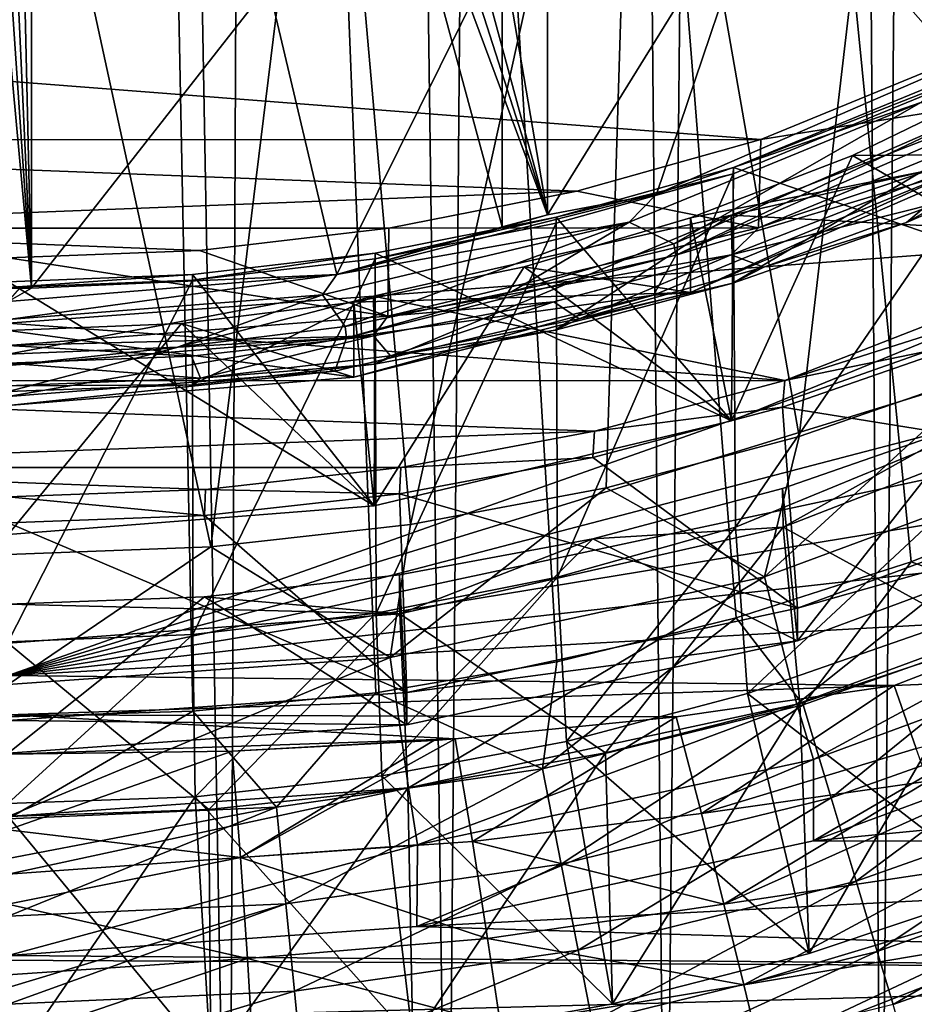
# Model space of a CAD drawing. Header units: metres. Extents: x -104 to 104, y -111 to 38.
# Tile 19 of 256: x 0.05 to 3.88, y -107.48 to -103.26. Entities that reach past the tile are written whole.
import ezdxf

# ---------------------------------------------------------------- set-up
doc = ezdxf.new("R2010")
doc.units = ezdxf.units.M
doc.layers.add('solid_509367_AD153', color=7, linetype='CONTINUOUS')

msp = doc.modelspace()

# ---------------------------------------------------------------- linework, layer by layer
at = {"layer": 'solid_509367_AD153'}
for points in [[(4.234637, -55.815094, 19), (3.349372, -56.611416, 19), (3.73858, -109.009399, 19)], [(4.234637, -55.815094, 19), (3.73858, -109.009399, 19), (4.639951, -108.737564, 19)], [(3.349372, -56.611416, 19), (2.318917, -57.206348, 19), (2.815699, -109.223366, 19)], [(3.349372, -56.611416, 19), (2.815699, -109.223366, 19), (3.73858, -109.009399, 19)], [(2.318917, -57.206348, 19), (1.188258, -57.574638, 19), (1.882531, -109.377159, 19)], [(2.318917, -57.206348, 19), (1.882531, -109.377159, 19), (2.815699, -109.223366, 19)], [(1.188258, -57.574638, 19), (0, -57.700001, 19), (0.94625, -109.468857, 19)], [(1.188258, -57.574638, 19), (0.94625, -109.468857, 19), (1.882531, -109.377159, 19)], [(0, -57.700001, 19), (0.000022, -109.499359, 19), (0.94625, -109.468857, 19)], [(0.791981, -106.223404, 16.079262), (0, -106.24762, 16.1), (0, -66.735802, 16.1)], [(1.574803, -106.144844, 16.058762), (0.791981, -106.223404, 16.079262), (0, -66.735802, 16.1)], [(2.349538, -106.011681, 16.038475), (1.574803, -106.144844, 16.058762), (0, -66.735802, 16.1)], [(3.116923, -105.823723, 16.018381), (2.349538, -106.011681, 16.038475), (0, -66.735802, 16.1)], [(3.867101, -105.583389, 15.998736), (3.116923, -105.823723, 16.018381), (0, -66.735802, 16.1)], [(4.599751, -105.290176, 15.979551), (3.867101, -105.583389, 15.998736), (0, -66.735802, 16.1)], [(5.311065, -104.946243, 15.960925), (4.599751, -105.290176, 15.979551), (0, -66.735802, 16.1)], [(5.993987, -104.554443, 15.943042), (5.311065, -104.946243, 15.960925), (0, -66.735802, 16.1)], [(6.650473, -104.113983, 15.925851), (5.993987, -104.554443, 15.943042), (0, -66.735802, 16.1)], [(7.272225, -103.630539, 15.90957), (6.650473, -104.113983, 15.925851), (0, -66.735802, 16.1)], [(7.859902, -103.103027, 15.894181), (7.272225, -103.630539, 15.90957), (0, -66.735802, 16.1)], [(2.691487, -101.059685, 1.006938), (3.923304, -100.457138, 0.922256), (3.387078, -105.047249, 1.567353)], [(3.923304, -100.457138, 0.922256), (4.201691, -104.764618, 1.527632), (3.387078, -105.047249, 1.567353)], [(1.73989, -100.769058, -3.073218), (2.309344, -102.873604, -2.777442), (2.309344, -104.098328, -11.491801)], [(1.73989, -100.769058, -3.073218), (2.309344, -104.098328, -11.491801), (1.73989, -101.993782, -11.787577)], [(0.1, -101.008926, -3.039506), (0.1, -103.187714, -2.733297), (0.1, -104.412437, -11.447657)], [(0.1, -101.008926, -3.039506), (0.1, -104.412437, -11.447657), (0.1, -102.23365, -11.753865)], [(1.370504, -101.428932, 1.058833), (2.691487, -101.059685, 1.006938), (1.722559, -105.423813, 1.620276)], [(2.691487, -101.059685, 1.006938), (2.560854, -105.266922, 1.598227), (1.722559, -105.423813, 1.620276)], [(2.691487, -101.059685, 1.006938), (3.387078, -105.047249, 1.567353), (2.560854, -105.266922, 1.598227)], [(0.006009, -101.553757, 1.076376), (1.370504, -101.428932, 1.058833), (0.868941, -105.519135, 1.633673)], [(1.370504, -101.428932, 1.058833), (1.722559, -105.423813, 1.620276), (0.868941, -105.519135, 1.633673)], [(3.088004, -101.440804, -11.865292), (4.188105, -103.32769, -11.600107), (4.188105, -102.102974, -2.885748)], [(3.088004, -101.440804, -11.865292), (4.36131, -103.228668, -11.614024), (4.188105, -103.32769, -11.600107)], [(0.006009, -101.553757, 1.076376), (0.868941, -105.519135, 1.633673), (0, -105.552895, 1.638417)], [(1.643501, -102.020164, -11.783869), (2.309344, -104.098328, -11.491801), (1.546705, -102.045036, -11.780373)], [(1.643501, -102.020164, -11.783869), (1.73989, -101.993782, -11.787577), (2.309344, -104.098328, -11.491801)], [(1.546705, -102.045036, -11.780373), (2.309344, -104.098328, -11.491801), (2.116159, -104.14959, -11.484597)], [(1.546705, -102.045036, -11.780373), (2.116159, -104.14959, -11.484597), (2.116159, -102.924866, -2.770238)], [(3.27194, -102.543793, -2.823795), (4.188105, -102.102974, -2.885748), (4.06935, -103.448212, -11.9871)], [(-0.1, -102.23365, -11.753865), (0.1, -104.412437, -11.447657), (-0.1, -104.412437, -11.447657)], [(-0.1, -102.23365, -11.753865), (-0.050002, -102.23423, -11.753783), (0.1, -104.412437, -11.447657)], [(-0.050002, -102.23423, -11.753783), (0, -102.234428, -11.753756), (0.1, -104.412437, -11.447657)], [(0, -102.234428, -11.753756), (0.050002, -102.23423, -11.753783), (0.1, -104.412437, -11.447657)], [(0.050002, -102.23423, -11.753783), (0.1, -102.23365, -11.753865), (0.1, -104.412437, -11.447657)], [(2.309344, -104.098328, -11.491801), (3.27194, -102.543793, -2.823795), (2.776181, -104.009933, -11.908155)], [(2.309344, -104.098328, -11.491801), (2.309344, -102.873604, -2.777442), (3.27194, -102.543793, -2.823795)], [(3.27194, -102.543793, -2.823795), (4.06935, -103.448212, -11.9871), (2.776181, -104.009933, -11.908155)], [(8.459494, -103.08284, 3.547704), (0.000028, -102.856911, 3.292254), (0, -106.071106, 3.743982)], [(1.115998, -103.115852, -2.743397), (2.116159, -102.924866, -2.770238), (1.407284, -104.35321, -11.859911)], [(2.116159, -102.924866, -2.770238), (2.116159, -104.14959, -11.484597), (1.407284, -104.35321, -11.859911)], [(7.901304, -103.642365, 3.61158), (8.459494, -103.08284, 3.547704), (0, -106.071106, 3.743982)], [(0.1, -104.412437, -11.447657), (1.115998, -103.115852, -2.743397), (1.407284, -104.35321, -11.859911)], [(0.1, -104.412437, -11.447657), (0.1, -103.187714, -2.733297), (1.115998, -103.115852, -2.743397)], [(4.732626, -103.154572, 2.614131), (-4.722789, -103.159538, 2.614829), (3.222838, -103.775635, 2.701416)], [(3.222838, -103.775635, 2.701416), (-4.722789, -103.159538, 2.614829), (-3.215413, -103.77803, 2.701753)], [(4.732626, -103.154572, 2.614131), (3.222838, -103.775635, 2.701416), (4.72109, -103.536064, -0.058788)], [(3.105163, -103.922279, -0.711389), (4.562208, -103.324669, -0.795378), (3.114546, -105.436226, -11.505738)], [(3.106768, -103.895714, -0.715123), (4.562208, -103.324669, -0.795378), (3.105163, -103.922279, -0.711389)], [(4.562429, -103.29686, -0.799285), (4.562208, -103.324669, -0.795378), (3.106768, -103.895714, -0.715123)], [(4.562429, -103.29686, -0.799285), (3.106768, -103.895714, -0.715123), (4.551255, -104.384552, -8.497829)], [(4.562208, -103.324669, -0.795378), (4.573861, -104.835861, -11.590113), (3.114546, -105.436226, -11.505738)], [(3.096566, -104.100166, 1.43425), (4.89323, -104.19635, 1.447767), (6.346133, -103.36351, 1.330719)], [(4.557425, -103.53215, 1.354421), (3.096566, -104.100166, 1.43425), (6.346133, -103.36351, 1.330719)], [(2.776181, -104.009933, -11.908155), (4.06935, -103.448212, -11.9871), (3.908213, -103.617226, -12.106158)], [(3.1037, -104.390244, -0.64562), (3.096566, -104.100166, 1.43425), (4.557425, -103.53215, 1.354421)], [(3.1037, -104.390244, -0.64562), (4.557425, -103.53215, 1.354421), (3.847483, -104.131508, -0.681983)], [(4.72109, -103.536064, -0.058788), (3.213303, -104.154488, 0.028126), (4.55629, -103.700058, -0.03574)], [(3.222838, -103.775635, 2.701416), (3.213303, -104.154488, 0.028126), (4.72109, -103.536064, -0.058788)], [(4.283526, -103.840126, -11.93202), (4.283526, -103.520027, -9.654404), (3.615259, -103.843544, -9.608936)], [(4.551255, -104.384552, -8.497829), (3.615259, -103.843544, -9.608936), (4.283526, -103.520027, -9.654404)], [(3.847483, -104.131508, -0.681983), (4.557425, -103.53215, 1.354421), (4.567114, -103.819801, -0.725791)], [(2.660197, -104.129143, -12.034213), (3.908213, -103.617226, -12.106158), (2.850169, -104.221947, -12.080324)], [(2.776181, -104.009933, -11.908155), (3.908213, -103.617226, -12.106158), (2.660197, -104.129143, -12.034213)], [(3.908213, -103.617226, -12.106158), (4.175283, -103.644485, -12.161482), (2.850169, -104.221947, -12.080324)], [(7.303715, -104.163223, 3.66898), (7.901304, -103.642365, 3.61158), (0, -106.071106, 3.743982)], [(2.850169, -104.221947, -12.080324), (4.175283, -103.644485, -12.161482), (2.859429, -104.271164, -12.073408)], [(4.175283, -103.644485, -12.161482), (4.189638, -103.693092, -12.15465), (2.859429, -104.271164, -12.073408)], [(4.05932, -103.910904, -12.064884), (2.859429, -104.271164, -12.073408), (4.189638, -103.693092, -12.15465)], [(4.55629, -103.700058, -0.03574), (3.096318, -104.269173, 0.044243), (4.009028, -104.040298, -0.694802)], [(3.213303, -104.154488, 0.028126), (3.096318, -104.269173, 0.044243), (4.55629, -103.700058, -0.03574)], [(3.222838, -103.775635, 2.701416), (-3.215413, -103.77803, 2.701753), (2.435069, -103.996262, 2.732423)], [(2.435069, -103.996262, 2.732423), (-3.215413, -103.77803, 2.701753), (-1.626988, -104.155846, 2.75485)], [(3.222838, -103.775635, 2.701416), (2.435069, -103.996262, 2.732423), (3.213303, -104.154488, 0.028126)], [(4.009028, -104.040298, -0.694802), (3.847483, -104.131508, -0.681983), (4.567114, -103.819801, -0.725791)], [(4.283526, -103.840126, -11.93202), (3.615259, -103.843544, -9.608936), (2.922295, -104.111313, -9.571304)], [(2.922295, -104.431404, -11.848922), (4.283526, -103.840126, -11.93202), (2.922295, -104.111313, -9.571304)], [(4.05932, -103.910904, -12.064884), (4.283526, -103.840126, -11.93202), (2.922295, -104.431404, -11.848922)], [(3.097895, -104.980698, -8.414047), (2.922295, -104.111313, -9.571304), (3.615259, -103.843544, -9.608936)], [(4.551255, -104.384552, -8.497829), (3.097895, -104.980698, -8.414047), (3.615259, -103.843544, -9.608936)], [(3.106768, -103.895714, -0.715123), (3.105163, -103.922279, -0.711389), (2.347283, -104.108429, -0.685227)], [(3.106768, -103.895714, -0.715123), (2.347283, -104.108429, -0.685227), (3.097895, -104.980698, -8.414047)], [(2.763051, -104.442612, -11.990157), (2.859429, -104.271164, -12.073408), (4.05932, -103.910904, -12.064884)], [(2.763051, -104.442612, -11.990157), (4.05932, -103.910904, -12.064884), (2.922295, -104.431404, -11.848922)], [(3.106768, -103.895714, -0.715123), (3.097895, -104.980698, -8.414047), (4.551255, -104.384552, -8.497829)], [(2.346431, -104.134132, -0.681615), (3.105163, -103.922279, -0.711389), (2.35315, -105.649483, -11.475767)], [(2.347283, -104.108429, -0.685227), (3.105163, -103.922279, -0.711389), (2.346431, -104.134132, -0.681615)], [(3.105163, -103.922279, -0.711389), (3.114546, -105.436226, -11.505738), (2.35315, -105.649483, -11.475767)], [(2.435069, -103.996262, 2.732423), (-1.626988, -104.155846, 2.75485), (1.63049, -104.155289, 2.754772)], [(2.435069, -103.996262, 2.732423), (1.63049, -104.155289, 2.754772), (3.213303, -104.154488, 0.028126)], [(1.407284, -104.35321, -11.859911), (2.776181, -104.009933, -11.908155), (2.660197, -104.129143, -12.034213)], [(2.309344, -104.098328, -11.491801), (2.776181, -104.009933, -11.908155), (1.407284, -104.35321, -11.859911)], [(3.096318, -104.269173, 0.044243), (3.236475, -104.322548, -0.655135), (4.009028, -104.040298, -0.694802)], [(4.009028, -104.040298, -0.694802), (3.236475, -104.322548, -0.655135), (3.847483, -104.131508, -0.681983)], [(1.346678, -104.441422, -11.990325), (2.660197, -104.129143, -12.034213), (1.44414, -104.575722, -12.030605)], [(1.407284, -104.35321, -11.859911), (2.660197, -104.129143, -12.034213), (1.346678, -104.441422, -11.990325)], [(2.212903, -104.124519, -11.488121), (2.309344, -104.098328, -11.491801), (1.407284, -104.35321, -11.859911)], [(2.116159, -104.14959, -11.484597), (2.212903, -104.124519, -11.488121), (1.407284, -104.35321, -11.859911)], [(2.660197, -104.129143, -12.034213), (2.155444, -104.427437, -12.051445), (1.44414, -104.575722, -12.030605)], [(3.096566, -104.100166, 1.43425), (1.565182, -104.446449, 1.482916), (4.89323, -104.19635, 1.447767)], [(1.568518, -104.738205, -0.596717), (1.565182, -104.446449, 1.482916), (3.096566, -104.100166, 1.43425)], [(1.568518, -104.738205, -0.596717), (3.096566, -104.100166, 1.43425), (2.343189, -104.592522, -0.617192)], [(2.347283, -104.108429, -0.685227), (1.571818, -104.286781, -0.660161), (1.571661, -104.261726, -0.663683)], [(2.347283, -104.108429, -0.685227), (1.571661, -104.261726, -0.663683), (3.097895, -104.980698, -8.414047)], [(2.347283, -104.108429, -0.685227), (2.346431, -104.134132, -0.681615), (1.571818, -104.286781, -0.660161)], [(2.116159, -104.14959, -11.484597), (2.309344, -104.098328, -11.491801), (2.212903, -104.124519, -11.488121)], [(2.660197, -104.129143, -12.034213), (2.850169, -104.221947, -12.080324), (2.155444, -104.427437, -12.051445)], [(2.922295, -104.431404, -11.848922), (2.922295, -104.111313, -9.571304), (2.209369, -104.321487, -9.541765)], [(3.097895, -104.980698, -8.414047), (2.209369, -104.321487, -9.541765), (2.922295, -104.111313, -9.571304)], [(2.343189, -104.592522, -0.617192), (3.096566, -104.100166, 1.43425), (3.1037, -104.390244, -0.64562)], [(1.63049, -104.155289, 2.754772), (-1.626988, -104.155846, 2.75485), (0.819468, -104.250618, 2.76817)], [(0.819468, -104.250618, 2.76817), (-1.626988, -104.155846, 2.75485), (0, -104.282669, 2.772675)], [(6.664829, -104.646217, 3.719965), (7.303715, -104.163223, 3.66898), (0, -106.071106, 3.743982)], [(1.63049, -104.155289, 2.754772), (0.819468, -104.250618, 2.76817), (1.626557, -104.531685, 0.081138)], [(1.571818, -104.286781, -0.660161), (2.346431, -104.134132, -0.681615), (1.575576, -105.803162, -11.454168)], [(2.346431, -104.134132, -0.681615), (2.35315, -105.649483, -11.475767), (1.575576, -105.803162, -11.454168)], [(3.213303, -104.154488, 0.028126), (1.626557, -104.531685, 0.081138), (3.096318, -104.269173, 0.044243)], [(1.63049, -104.155289, 2.754772), (1.626557, -104.531685, 0.081138), (3.213303, -104.154488, 0.028126)], [(3.236475, -104.322548, -0.655135), (3.1037, -104.390244, -0.64562), (3.847483, -104.131508, -0.681983)], [(1.565182, -104.446449, 1.482916), (3.326243, -104.807243, 1.533623), (4.89323, -104.19635, 1.447767)], [(4.881192, -104.313408, 0.656357), (4.89323, -104.19635, 1.447767), (3.326243, -104.807243, 1.533623)], [(0.819468, -104.250618, 2.76817), (0, -104.282669, 2.772675), (1.626557, -104.531685, 0.081138)], [(2.155444, -104.427437, -12.051445), (2.850169, -104.221947, -12.080324), (2.859429, -104.271164, -12.073408)], [(0, -104.282669, 2.772675), (0, -104.65844, 0.098951), (1.626557, -104.531685, 0.081138)], [(1.571661, -104.261726, -0.663683), (0.790248, -104.378372, -0.647289), (0.789876, -104.353615, -0.650768)], [(1.571661, -104.261726, -0.663683), (0.789876, -104.353615, -0.650768), (1.568256, -105.34436, -8.362938)], [(1.571661, -104.261726, -0.663683), (1.571818, -104.286781, -0.660161), (0.790248, -104.378372, -0.647289)], [(0.790248, -104.378372, -0.647289), (1.571818, -104.286781, -0.660161), (0.791838, -105.895287, -11.441221)], [(1.571818, -104.286781, -0.660161), (1.575576, -105.803162, -11.454168), (0.791838, -105.895287, -11.441221)], [(2.155444, -104.427437, -12.051445), (2.859429, -104.271164, -12.073408), (1.449261, -104.625076, -12.023668)], [(2.763051, -104.442612, -11.990157), (1.449261, -104.625076, -12.023668), (2.859429, -104.271164, -12.073408)], [(1.571661, -104.261726, -0.663683), (1.568256, -105.34436, -8.362938), (3.097895, -104.980698, -8.414047)], [(1.626557, -104.531685, 0.081138), (2.337602, -104.47097, 0.072605), (3.096318, -104.269173, 0.044243)], [(3.096318, -104.269173, 0.044243), (2.337602, -104.47097, 0.072605), (2.445658, -104.543358, -0.624101)], [(3.096318, -104.269173, 0.044243), (2.445658, -104.543358, -0.624101), (3.236475, -104.322548, -0.655135)], [(2.922295, -104.431404, -11.848922), (2.209369, -104.321487, -9.541765), (1.481351, -104.472656, -9.520521)], [(1.568256, -105.34436, -8.362938), (1.481351, -104.472656, -9.520521), (2.209369, -104.321487, -9.541765)], [(3.097895, -104.980698, -8.414047), (1.568256, -105.34436, -8.362938), (2.209369, -104.321487, -9.541765)], [(3.236475, -104.322548, -0.655135), (2.445658, -104.543358, -0.624101), (3.1037, -104.390244, -0.64562)], [(4.110086, -104.646561, 0.703178), (4.881192, -104.313408, 0.656357), (3.326243, -104.807243, 1.533623)], [(1.407284, -104.35321, -11.859911), (0, -104.546379, -11.975574), (0, -104.468689, -11.843682)], [(1.407284, -104.35321, -11.859911), (1.346678, -104.441422, -11.990325), (0, -104.546379, -11.975574)], [(0.1, -104.412437, -11.447657), (1.407284, -104.35321, -11.859911), (0, -104.468689, -11.843682)], [(0.789876, -104.353615, -0.650768), (0.790248, -104.378372, -0.647289), (0, -104.409264, -0.642947)], [(0.789876, -104.353615, -0.650768), (0, -104.409264, -0.642947), (0, -104.384506, -0.646426)], [(0.789876, -104.353615, -0.650768), (0, -104.384506, -0.646426), (1.568256, -105.34436, -8.362938)], [(0.790248, -104.378372, -0.647289), (0.791838, -105.895287, -11.441221), (0, -105.926254, -11.436869)], [(0.790248, -104.378372, -0.647289), (0, -105.926254, -11.436869), (0, -104.409264, -0.642947)], [(-0.1, -104.412437, -11.447657), (0.1, -104.412437, -11.447657), (0.050001, -104.412872, -11.447596)], [(0, -104.384506, -0.646426), (0, -105.466583, -8.34576), (1.568256, -105.34436, -8.362938)], [(0.050001, -104.412872, -11.447596), (0.1, -104.412437, -11.447657), (0, -104.468689, -11.843682)], [(2.445658, -104.543358, -0.624101), (2.343189, -104.592522, -0.617192), (3.1037, -104.390244, -0.64562)], [(1.346678, -104.441422, -11.990325), (0.726281, -104.664619, -12.01811), (0, -104.694572, -12.013901)], [(1.346678, -104.441422, -11.990325), (0, -104.694572, -12.013901), (0, -104.546379, -11.975574)], [(1.565182, -104.446449, 1.482916), (0, -104.562622, 1.499244), (3.326243, -104.807243, 1.533623)], [(0, -104.854889, -0.580319), (0, -104.562622, 1.499244), (1.565182, -104.446449, 1.482916)], [(0, -104.854889, -0.580319), (1.565182, -104.446449, 1.482916), (0.788198, -104.8255, -0.584449)], [(1.346678, -104.441422, -11.990325), (1.44414, -104.575722, -12.030605), (0.726281, -104.664619, -12.01811)], [(0.788198, -104.8255, -0.584449), (1.565182, -104.446449, 1.482916), (1.568518, -104.738205, -0.596717)], [(1.398746, -104.766968, -11.944572), (1.449261, -104.625076, -12.023668), (2.763051, -104.442612, -11.990157)], [(1.398746, -104.766968, -11.944572), (2.763051, -104.442612, -11.990157), (1.481351, -104.792755, -11.798138)], [(1.44414, -104.575722, -12.030605), (2.155444, -104.427437, -12.051445), (1.449261, -104.625076, -12.023668)], [(1.481351, -104.792755, -11.798138), (2.922295, -104.431404, -11.848922), (1.481351, -104.472656, -9.520521)], [(2.763051, -104.442612, -11.990157), (2.922295, -104.431404, -11.848922), (1.481351, -104.792755, -11.798138)], [(1.481351, -104.792755, -11.798138), (1.481351, -104.472656, -9.520521), (0.743214, -104.563766, -9.507716)], [(1.568256, -105.34436, -8.362938), (0.743214, -104.563766, -9.507716), (1.481351, -104.472656, -9.520521)], [(2.337602, -104.47097, 0.072605), (1.564767, -104.61631, 0.09303), (1.638287, -104.702461, -0.601741)], [(1.626557, -104.531685, 0.081138), (1.564767, -104.61631, 0.09303), (2.337602, -104.47097, 0.072605)], [(2.337602, -104.47097, 0.072605), (1.638287, -104.702461, -0.601741), (2.445658, -104.543358, -0.624101)], [(1.626557, -104.531685, 0.081138), (0, -104.65844, 0.098951), (1.564767, -104.61631, 0.09303)], [(2.445658, -104.543358, -0.624101), (1.638287, -104.702461, -0.601741), (2.343189, -104.592522, -0.617192)], [(0, -104.562622, 1.499244), (-3.318819, -104.809509, 1.533942), (3.326243, -104.807243, 1.533623)], [(1.481351, -104.792755, -11.798138), (0.743214, -104.563766, -9.507716), (0, -104.594208, -9.503438)], [(0, -105.466583, -8.34576), (0, -104.594208, -9.503438), (0.743214, -104.563766, -9.507716)], [(1.568256, -105.34436, -8.362938), (0, -105.466583, -8.34576), (0.743214, -104.563766, -9.507716)], [(0.726281, -104.664619, -12.01811), (1.44414, -104.575722, -12.030605), (1.449261, -104.625076, -12.023668)], [(1.638287, -104.702461, -0.601741), (1.568518, -104.738205, -0.596717), (2.343189, -104.592522, -0.617192)], [(1.481351, -104.792755, -11.798138), (0, -104.594208, -9.503438), (0, -104.914307, -11.781054)], [(0, -104.65844, 0.098951), (0.786307, -104.7034, 0.10527), (1.564767, -104.61631, 0.09303)], [(0.726281, -104.664619, -12.01811), (1.449261, -104.625076, -12.023668), (0, -104.744087, -12.006943)], [(0, -104.875977, -11.929252), (0, -104.744087, -12.006943), (1.449261, -104.625076, -12.023668)], [(1.398746, -104.766968, -11.944572), (0, -104.875977, -11.929252), (1.449261, -104.625076, -12.023668)], [(1.564767, -104.61631, 0.09303), (0.786307, -104.7034, 0.10527), (0.823667, -104.797928, -0.588324)], [(1.564767, -104.61631, 0.09303), (0.823667, -104.797928, -0.588324), (1.638287, -104.702461, -0.601741)], [(5.989782, -105.087357, 3.764114), (6.664829, -104.646217, 3.719965), (0, -106.071106, 3.743982)], [(0, -104.65844, 0.098951), (0, -104.732712, 0.109389), (0.786307, -104.7034, 0.10527)], [(0.726281, -104.664619, -12.01811), (0, -104.744087, -12.006943), (0, -104.694572, -12.013901)], [(3.315996, -104.921722, 0.74185), (4.110086, -104.646561, 0.703178), (3.326243, -104.807243, 1.533623)], [(4.98498, -105.18988, 0.022167), (4.110086, -104.646561, 0.703178), (3.315996, -104.921722, 0.74185)], [(0.786307, -104.7034, 0.10527), (0, -104.732712, 0.109389), (0.823667, -104.797928, -0.588324)], [(1.638287, -104.702461, -0.601741), (0.823667, -104.797928, -0.588324), (1.568518, -104.738205, -0.596717)], [(0, -104.732712, 0.109389), (0, -104.830132, -0.583798), (0.823667, -104.797928, -0.588324)], [(0.823667, -104.797928, -0.588324), (0.788198, -104.8255, -0.584449), (1.568518, -104.738205, -0.596717)], [(1.398746, -104.766968, -11.944572), (0, -104.914307, -11.781054), (0, -104.875977, -11.929252)], [(1.398746, -104.766968, -11.944572), (1.481351, -104.792755, -11.798138), (0, -104.914307, -11.781054)], [(0.823667, -104.797928, -0.588324), (0, -104.830132, -0.583798), (0.788198, -104.8255, -0.584449)], [(4.776577, -105.08078, -2.467244), (3.239239, -105.648483, -2.387458), (4.201691, -104.764618, 1.527632)], [(3.239239, -105.648483, -2.387458), (3.387078, -105.047249, 1.567353), (4.201691, -104.764618, 1.527632)], [(-3.318819, -104.809509, 1.533942), (2.51169, -105.023972, 1.564082), (3.326243, -104.807243, 1.533623)], [(-3.318819, -104.809509, 1.533942), (-1.678184, -105.180672, 1.586105), (2.51169, -105.023972, 1.564082)], [(0, -104.830132, -0.583798), (0, -104.854889, -0.580319), (0.788198, -104.8255, -0.584449)], [(3.315996, -104.921722, 0.74185), (3.326243, -104.807243, 1.533623), (2.51169, -105.023972, 1.564082)], [(3.114546, -105.436226, -11.505738), (4.573861, -104.835861, -11.590113), (3.166176, -106.147232, -11.405813)], [(4.573861, -104.835861, -11.590113), (3.924961, -105.884415, -11.442749), (3.166176, -106.147232, -11.405813)], [(3.318819, -105.435791, -2.922265), (4.883258, -104.827377, -3.007771), (4.110086, -104.994492, -1.772492)], [(4.205411, -105.920509, -2.854142), (4.883258, -104.827377, -3.007771), (3.318819, -105.435791, -2.922265)], [(2.503361, -105.137344, 0.772154), (3.315996, -104.921722, 0.74185), (2.51169, -105.023972, 1.564082)], [(3.380791, -105.782387, 0.105438), (3.315996, -104.921722, 0.74185), (2.503361, -105.137344, 0.772154)], [(3.380791, -105.782387, 0.105438), (4.98498, -105.18988, 0.022167), (3.315996, -104.921722, 0.74185)], [(3.315996, -105.269653, -1.73382), (4.110086, -104.994492, -1.772492), (3.380791, -105.921562, -0.88483)], [(3.318819, -105.435791, -2.922265), (4.110086, -104.994492, -1.772492), (3.315996, -105.269653, -1.73382)], [(4.110086, -104.994492, -1.772492), (4.98498, -105.329056, -0.968102), (3.380791, -105.921562, -0.88483)], [(-1.678184, -105.180672, 1.586105), (1.681707, -105.180145, 1.586031), (2.51169, -105.023972, 1.564082)], [(2.503361, -105.137344, 0.772154), (2.51169, -105.023972, 1.564082), (1.681707, -105.180145, 1.586031)], [(3.239239, -105.648483, -2.387458), (2.560854, -105.266922, 1.598227), (3.387078, -105.047249, 1.567353)], [(5.287558, -105.477928, 3.800435), (5.989782, -105.087357, 3.764114), (0, -106.071106, 3.743982)], [(4.776577, -105.08078, -2.467244), (3.377982, -106.193298, -2.815804), (3.239239, -105.648483, -2.387458)], [(4.776577, -105.08078, -2.467244), (4.985615, -105.600075, -2.899176), (3.377982, -106.193298, -2.815804)], [(1.676726, -105.292236, 0.793922), (2.503361, -105.137344, 0.772154), (1.681707, -105.180145, 1.586031)], [(3.380791, -105.782387, 0.105438), (2.503361, -105.137344, 0.772154), (1.676726, -105.292236, 0.793922)], [(-1.678184, -105.180672, 1.586105), (0.845259, -105.27375, 1.599186), (1.681707, -105.180145, 1.586031)], [(-1.678184, -105.180672, 1.586105), (0, -105.305328, 1.603624), (0.845259, -105.27375, 1.599186)], [(1.676726, -105.292236, 0.793922), (1.681707, -105.180145, 1.586031), (0.845259, -105.27375, 1.599186)], [(4.98498, -105.329056, -0.968102), (4.98498, -105.18988, 0.022167), (3.380791, -105.782387, 0.105438)], [(1.636162, -105.993736, -2.338937), (1.722559, -105.423813, 1.620276), (2.560854, -105.266922, 1.598227)], [(3.239239, -105.648483, -2.387458), (1.636162, -105.993736, -2.338937), (2.560854, -105.266922, 1.598227)], [(0.840714, -105.385513, 0.807031), (0.845259, -105.27375, 1.599186), (0, -105.305328, 1.603624)], [(0, -105.416664, 0.811409), (0.840714, -105.385513, 0.807031), (0, -105.305328, 1.603624)], [(0.840714, -105.385513, 0.807031), (1.676726, -105.292236, 0.793922), (0.845259, -105.27375, 1.599186)], [(1.707778, -106.142792, 0.156089), (1.676726, -105.292236, 0.793922), (0.840714, -105.385513, 0.807031)], [(1.707778, -106.142792, 0.156089), (3.380791, -105.782387, 0.105438), (1.676726, -105.292236, 0.793922)], [(2.503361, -105.485283, -1.703516), (3.315996, -105.269653, -1.73382), (3.380791, -105.921562, -0.88483)], [(3.318819, -105.435791, -2.922265), (3.315996, -105.269653, -1.73382), (2.503361, -105.485283, -1.703516)], [(4.488954, -105.812653, 15.933942), (3.867101, -105.583389, 15.998736), (4.599751, -105.290176, 15.979551)], [(3.380791, -105.921562, -0.88483), (4.98498, -105.329056, -0.968102), (3.380791, -105.782387, 0.105438)], [(1.707778, -106.142792, 0.156089), (0.840714, -105.385513, 0.807031), (0, -105.416664, 0.811409)], [(1.707778, -106.142792, 0.156089), (0, -105.416664, 0.811409), (0, -106.263741, 0.173088)], [(1.636162, -105.993736, -2.338937), (0.868941, -105.519135, 1.633673), (1.722559, -105.423813, 1.620276)], [(1.678184, -105.806953, -2.870101), (3.318819, -105.435791, -2.922265), (2.503361, -105.485283, -1.703516)], [(2.557564, -106.401138, -2.786594), (3.318819, -105.435791, -2.922265), (1.678184, -105.806953, -2.870101)], [(2.35315, -105.649483, -11.475767), (3.114546, -105.436226, -11.505738), (2.39052, -106.352783, -11.376925)], [(3.114546, -105.436226, -11.505738), (3.166176, -106.147232, -11.405813), (2.39052, -106.352783, -11.376925)], [(2.557564, -106.401138, -2.786594), (3.389767, -106.190323, -2.816221), (3.318819, -105.435791, -2.922265)], [(3.389767, -106.190323, -2.816221), (4.205411, -105.920509, -2.854142), (3.318819, -105.435791, -2.922265)], [(4.556076, -105.819939, 3.829159), (5.287558, -105.477928, 3.800435), (0, -106.071106, 3.743982)], [(0.868941, -105.519135, 1.633673), (0, -106.109581, -2.322655), (0, -105.552895, 1.638417)], [(1.636162, -105.993736, -2.338937), (0, -106.109581, -2.322655), (0.868941, -105.519135, 1.633673)], [(1.676726, -105.640167, -1.681748), (2.503361, -105.485283, -1.703516), (1.707778, -106.28196, -0.834179)], [(1.678184, -105.806953, -2.870101), (2.503361, -105.485283, -1.703516), (1.676726, -105.640167, -1.681748)], [(2.503361, -105.485283, -1.703516), (3.380791, -105.921562, -0.88483), (1.707778, -106.28196, -0.834179)], [(3.404542, -106.195831, 15.962338), (3.116923, -105.823723, 16.018381), (3.867101, -105.583389, 15.998736)], [(3.377982, -106.193298, -2.815804), (4.985615, -105.600075, -2.899176), (3.448503, -106.430923, -2.782408)], [(4.488954, -105.812653, 15.933942), (3.404542, -106.195831, 15.962338), (3.867101, -105.583389, 15.998736)], [(4.985615, -105.600075, -2.899176), (5.091153, -105.824066, -2.867696), (3.448503, -106.430923, -2.782408)], [(0.840714, -105.733444, -1.668639), (1.676726, -105.640167, -1.681748), (1.707778, -106.28196, -0.834179)], [(1.678184, -105.806953, -2.870101), (1.676726, -105.640167, -1.681748), (0.840714, -105.733444, -1.668639)], [(1.575576, -105.803162, -11.454168), (2.35315, -105.649483, -11.475767), (1.600436, -106.500793, -11.356122)], [(2.35315, -105.649483, -11.475767), (2.39052, -106.352783, -11.376925), (1.600436, -106.500793, -11.356122)], [(3.239239, -105.648483, -2.387458), (1.714258, -106.55201, -2.76539), (1.636162, -105.993736, -2.338937)], [(3.239239, -105.648483, -2.387458), (3.377982, -106.193298, -2.815804), (1.714258, -106.55201, -2.76539)], [(0.840714, -105.733444, -1.668639), (1.707778, -106.28196, -0.834179), (0, -106.402916, -0.81718)], [(0.840714, -105.733444, -1.668639), (0, -106.402916, -0.81718), (0, -105.764595, -1.664261)], [(1.678184, -105.806953, -2.870101), (0.840714, -105.733444, -1.668639), (0, -105.764595, -1.664261)], [(0, -105.931602, -2.852583), (1.678184, -105.806953, -2.870101), (0, -105.764595, -1.664261)], [(0.859592, -106.643738, -2.752499), (1.678184, -105.806953, -2.870101), (0, -105.931602, -2.852583)], [(0.791838, -105.895287, -11.441221), (1.575576, -105.803162, -11.454168), (0.801979, -106.589668, -11.343632)], [(1.575576, -105.803162, -11.454168), (1.600436, -106.500793, -11.356122), (0.801979, -106.589668, -11.343632)], [(0.859592, -106.643738, -2.752499), (1.711372, -106.552826, -2.765275), (1.678184, -105.806953, -2.870101)], [(1.711372, -106.552826, -2.765275), (2.557564, -106.401138, -2.786594), (1.678184, -105.806953, -2.870101)], [(3.380791, -105.921562, -0.88483), (3.380791, -105.782387, 0.105438), (1.707778, -106.142792, 0.156089)], [(3.524608, -106.593956, 15.815826), (3.404542, -106.195831, 15.962338), (4.488954, -105.812653, 15.933942)], [(4.6472, -106.196815, 15.78643), (3.524608, -106.593956, 15.815826), (4.488954, -105.812653, 15.933942)], [(3.794626, -106.11409, 3.850364), (4.556076, -105.819939, 3.829159), (0, -106.071106, 3.743982)], [(2.287729, -106.470482, 15.991583), (2.349538, -106.011681, 16.038475), (3.116923, -105.823723, 16.018381)], [(3.404542, -106.195831, 15.962338), (2.287729, -106.470482, 15.991583), (3.116923, -105.823723, 16.018381)], [(5.091153, -105.824066, -2.867696), (3.449093, -106.778572, -5.258118), (3.448503, -106.430923, -2.782408)], [(5.091153, -105.824066, -2.867696), (5.09022, -106.172859, -5.343246), (3.449093, -106.778572, -5.258118)], [(5.082998, -106.061012, 3.927612), (4.556076, -105.819939, 3.829159), (3.794626, -106.11409, 3.850364)], [(0.791838, -105.895287, -11.441221), (0.801979, -106.589668, -11.343632), (-0.001415, -106.619438, -11.339449)], [(0, -105.926254, -11.436869), (0.791838, -105.895287, -11.441221), (-0.001415, -106.619438, -11.339449)], [(3.166176, -106.147232, -11.405813), (3.924961, -105.884415, -11.442749), (4.254157, -106.985031, -10.559287)], [(0, -106.674301, -2.748203), (0.859592, -106.643738, -2.752499), (0, -105.931602, -2.852583)], [(1.707778, -106.28196, -0.834179), (3.380791, -105.921562, -0.88483), (1.707778, -106.142792, 0.156089)], [(3.430445, -107.260933, -10.520512), (4.205411, -105.920509, -2.854142), (3.389767, -106.190323, -2.816221)], [(3.430445, -107.260933, -10.520512), (4.254157, -106.985031, -10.559287), (4.205411, -105.920509, -2.854142)], [(1.636162, -105.993736, -2.338937), (1.714258, -106.55201, -2.76539), (0, -106.674301, -2.748203)], [(1.636162, -105.993736, -2.338937), (0, -106.674301, -2.748203), (0, -106.109581, -2.322655)], [(2.287729, -106.470482, 15.991583), (1.574803, -106.144844, 16.058762), (2.349538, -106.011681, 16.038475)], [(3.888544, -106.382576, 3.911972), (5.082998, -106.061012, 3.927612), (3.794626, -106.11409, 3.850364)], [(0, -106.238701, 3.760375), (3.794626, -106.11409, 3.850364), (0, -106.071106, 3.743982)], [(0, -106.238701, 3.760375), (2.861014, -106.248138, 3.839178), (3.794626, -106.11409, 3.850364)], [(1.707778, -106.28196, -0.834179), (1.707778, -106.142792, 0.156089), (0, -106.263741, 0.173088)], [(1.149355, -106.634071, 16.021393), (0.791981, -106.223404, 16.079262), (1.574803, -106.144844, 16.058762)], [(2.287729, -106.470482, 15.991583), (1.149355, -106.634071, 16.021393), (1.574803, -106.144844, 16.058762)], [(2.39052, -106.352783, -11.376925), (3.166176, -106.147232, -11.405813), (3.430445, -107.260933, -10.520512)], [(2.96866, -106.66201, 3.917125), (3.794626, -106.11409, 3.850364), (2.861014, -106.248138, 3.839178)], [(2.96866, -106.66201, 3.917125), (3.888544, -106.382576, 3.911972), (3.794626, -106.11409, 3.850364)], [(3.166176, -106.147232, -11.405813), (4.254157, -106.985031, -10.559287), (3.430445, -107.260933, -10.520512)], [(1.714258, -106.55201, -2.76539), (3.377982, -106.193298, -2.815804), (1.752912, -106.79631, -2.731056)], [(3.377982, -106.193298, -2.815804), (3.448503, -106.430923, -2.782408), (1.752912, -106.79631, -2.731056)], [(2.58872, -107.477036, -10.490141), (3.389767, -106.190323, -2.816221), (2.557564, -106.401138, -2.786594)], [(2.58872, -107.477036, -10.490141), (3.430445, -107.260933, -10.520512), (3.389767, -106.190323, -2.816221)], [(3.449093, -106.778572, -5.258118), (5.09022, -106.172859, -5.343246), (9.462989, -106.195389, -5.340079)], [(0.000043, -106.684624, 16.05155), (0, -106.24762, 16.1), (0.791981, -106.223404, 16.079262)], [(1.149355, -106.634071, 16.021393), (0.000043, -106.684624, 16.05155), (0.791981, -106.223404, 16.079262)], [(2.368438, -106.878784, 15.846102), (2.287729, -106.470482, 15.991583), (3.404542, -106.195831, 15.962338)], [(3.524608, -106.593956, 15.815826), (2.368438, -106.878784, 15.846102), (3.404542, -106.195831, 15.962338)], [(3.449093, -106.778572, -5.258118), (9.462989, -106.195389, -5.340079), (8.726897, -106.788055, -5.256785)], [(3.631939, -106.951851, 15.581757), (3.524608, -106.593956, 15.815826), (4.6472, -106.196815, 15.78643)], [(4.788702, -106.542015, 15.551466), (3.631939, -106.951851, 15.581757), (4.6472, -106.196815, 15.78643)], [(0, -106.238701, 3.760375), (-0.000029, -106.407524, 3.762596), (1.91515, -106.341705, 3.816918)], [(0, -106.238701, 3.760375), (1.91515, -106.341705, 3.816918), (2.861014, -106.248138, 3.839178)], [(0, -106.402916, -0.81718), (1.707778, -106.28196, -0.834179), (0, -106.263741, 0.173088)], [(1.98864, -106.7808, 3.875845), (2.861014, -106.248138, 3.839178), (1.91515, -106.341705, 3.816918)], [(1.98864, -106.7808, 3.875845), (2.96866, -106.66201, 3.917125), (2.861014, -106.248138, 3.839178)], [(-0.000029, -106.407524, 3.762596), (0.959701, -106.394783, 3.79005), (1.91515, -106.341705, 3.816918)], [(0.959701, -106.394783, 3.79005), (1.822759, -106.348679, 3.814429), (1.91515, -106.341705, 3.816918)], [(0.994955, -106.849884, 3.835838), (1.822759, -106.348679, 3.814429), (0.959701, -106.394783, 3.79005)], [(0.994955, -106.849884, 3.835838), (1.91515, -106.341705, 3.816918), (1.822759, -106.348679, 3.814429)], [(0.994955, -106.849884, 3.835838), (1.98864, -106.7808, 3.875845), (1.91515, -106.341705, 3.816918)], [(1.600436, -106.500793, -11.356122), (2.39052, -106.352783, -11.376925), (2.58872, -107.477036, -10.490141)], [(2.39052, -106.352783, -11.376925), (3.430445, -107.260933, -10.520512), (2.58872, -107.477036, -10.490141)], [(-0.000124, -106.731567, 3.77954), (0.959701, -106.394783, 3.79005), (-0.000029, -106.407524, 3.762596)], [(-0.000124, -106.731567, 3.77954), (0.994955, -106.849884, 3.835838), (0.959701, -106.394783, 3.79005)], [(1.733402, -107.63221, -10.468332), (2.557564, -106.401138, -2.786594), (1.711372, -106.552826, -2.765275)], [(1.733402, -107.63221, -10.468332), (2.58872, -107.477036, -10.490141), (2.557564, -106.401138, -2.786594)], [(2.96866, -106.66201, 3.917125), (3.938138, -106.523224, 3.962297), (3.888544, -106.382576, 3.911972)], [(3.448503, -106.430923, -2.782408), (3.449093, -106.778572, -5.258118), (1.750467, -107.144875, -5.206637)], [(3.448503, -106.430923, -2.782408), (1.750467, -107.144875, -5.206637), (1.752912, -106.79631, -2.731056)], [(1.189905, -107.04866, 15.876963), (1.149355, -106.634071, 16.021393), (2.287729, -106.470482, 15.991583)], [(2.368438, -106.878784, 15.846102), (1.189905, -107.04866, 15.876963), (2.287729, -106.470482, 15.991583)], [(0.801979, -106.589668, -11.343632), (1.600436, -106.500793, -11.356122), (1.733402, -107.63221, -10.468332)], [(1.600436, -106.500793, -11.356122), (2.58872, -107.477036, -10.490141), (1.733402, -107.63221, -10.468332)], [(2.96866, -106.66201, 3.917125), (3.065224, -107.050308, 4.085251), (3.938138, -106.523224, 3.962297)], [(3.065224, -107.050308, 4.085251), (3.979364, -106.639488, 4.0142), (3.938138, -106.523224, 3.962297)], [(1.714258, -106.55201, -2.76539), (1.752912, -106.79631, -2.731056), (0, -106.921875, -2.713409)], [(0, -106.674301, -2.748203), (1.714258, -106.55201, -2.76539), (0, -106.921875, -2.713409)], [(0.868983, -107.725639, -10.455201), (1.711372, -106.552826, -2.765275), (0.859592, -106.643738, -2.752499)], [(0.868983, -107.725639, -10.455201), (1.733402, -107.63221, -10.468332), (1.711372, -106.552826, -2.765275)], [(3.721685, -107.252022, 15.271494), (3.631939, -106.951851, 15.581757), (4.788702, -106.542015, 15.551466)], [(4.906909, -106.831337, 15.240458), (3.721685, -107.252022, 15.271494), (4.788702, -106.542015, 15.551466)], [(-0.001415, -106.619438, -11.339449), (0.801979, -106.589668, -11.343632), (0, -107.756836, -10.450817)], [(0.801979, -106.589668, -11.343632), (0.868983, -107.725639, -10.455201), (0, -107.756836, -10.450817)], [(0.801979, -106.589668, -11.343632), (1.733402, -107.63221, -10.468332), (0.868983, -107.725639, -10.455201)], [(2.440529, -107.246002, 15.612955), (2.368438, -106.878784, 15.846102), (3.524608, -106.593956, 15.815826)], [(3.631939, -106.951851, 15.581757), (2.440529, -107.246002, 15.612955), (3.524608, -106.593956, 15.815826)], [(1.149355, -106.634071, 16.021393), (-0.000017, -107.101685, 15.908195), (-0.000007, -106.854637, 16.005478)], [(1.189905, -107.04866, 15.876963), (-0.000017, -107.101685, 15.908195), (1.149355, -106.634071, 16.021393)], [(1.149355, -106.634071, 16.021393), (-0.000007, -106.854637, 16.005478), (0.000043, -106.684624, 16.05155)], [(0.868983, -107.725639, -10.455201), (0.859592, -106.643738, -2.752499), (0, -106.674301, -2.748203)], [(3.065224, -107.050308, 4.085251), (4.071959, -106.898247, 4.168114), (3.979364, -106.639488, 4.0142)], [(0.868983, -107.725639, -10.455201), (0, -106.674301, -2.748203), (0, -107.756836, -10.450817)], [(1.98864, -106.7808, 3.875845), (3.065224, -107.050308, 4.085251), (2.96866, -106.66201, 3.917125)], [(-0.000124, -106.731567, 3.77954), (-0.000106, -107.049332, 3.848893), (0.994955, -106.849884, 3.835838)], [(0.994955, -106.849884, 3.835838), (2.053345, -107.196411, 4.032399), (1.98864, -106.7808, 3.875845)], [(1.750467, -107.144875, -5.206637), (3.449093, -106.778572, -5.258118), (8.726897, -106.788055, -5.256785)], [(1.98864, -106.7808, 3.875845), (2.053345, -107.196411, 4.032399), (3.065224, -107.050308, 4.085251)], [(1.752912, -106.79631, -2.731056), (1.750467, -107.144875, -5.206637), (0, -107.269806, -5.18908)], [(1.752912, -106.79631, -2.731056), (0, -107.269806, -5.18908), (0, -106.921875, -2.713409)], [(1.750467, -107.144875, -5.206637), (8.726897, -106.788055, -5.256785), (7.951765, -107.333458, -5.180134)], [(-0.000106, -107.049332, 3.848893), (1.025124, -107.282867, 3.984364), (0.994955, -106.849884, 3.835838)], [(0.994955, -106.849884, 3.835838), (1.025124, -107.282867, 3.984364), (2.053345, -107.196411, 4.032399)], [(3.789317, -107.479919, 14.900118), (3.721685, -107.252022, 15.271494), (4.906909, -106.831337, 15.240458)], [(4.995928, -107.050797, 14.868522), (3.789317, -107.479919, 14.900118), (4.906909, -106.831337, 15.240458)], [(1.22602, -107.421745, 15.644758), (1.189905, -107.04866, 15.876963), (2.368438, -106.878784, 15.846102)], [(2.440529, -107.246002, 15.612955), (1.22602, -107.421745, 15.644758), (2.368438, -106.878784, 15.846102)], [(3.065224, -107.050308, 4.085251), (3.14978, -107.394516, 4.335729), (4.071959, -106.898247, 4.168114)], [(3.14978, -107.394516, 4.335729), (4.144126, -107.097176, 4.33104), (4.071959, -106.898247, 4.168114)], [(2.500902, -107.554214, 15.303461), (2.440529, -107.246002, 15.612955), (3.631939, -106.951851, 15.581757)], [(3.721685, -107.252022, 15.271494), (2.500902, -107.554214, 15.303461), (3.631939, -106.951851, 15.581757)], [(-0.000106, -107.049332, 3.848893), (-0.000118, -107.352318, 3.969175), (1.025124, -107.282867, 3.984364)], [(1.189905, -107.04866, 15.876963), (-0.00003, -107.477287, 15.676839), (-0.000013, -107.406982, 15.729257)], [(1.22602, -107.421745, 15.644758), (-0.00003, -107.477287, 15.676839), (1.189905, -107.04866, 15.876963)], [(1.189905, -107.04866, 15.876963), (-0.000013, -107.406982, 15.729257), (-0.000017, -107.101685, 15.908195)], [(2.053345, -107.196411, 4.032399), (3.14978, -107.394516, 4.335729), (3.065224, -107.050308, 4.085251)], [(3.831421, -107.624519, 14.485677), (3.789317, -107.479919, 14.900118), (4.995928, -107.050797, 14.868522)], [(5.05132, -107.189766, 14.453732), (3.831421, -107.624519, 14.485677), (4.995928, -107.050797, 14.868522)], [(3.14978, -107.394516, 4.335729), (4.189219, -107.21991, 4.457415), (4.144126, -107.097176, 4.33104)], [(0, -107.269806, -5.18908), (1.750467, -107.144875, -5.206637), (7.951765, -107.333458, -5.180134)], [(1.025124, -107.282867, 3.984364), (2.108407, -107.567482, 4.278769), (2.053345, -107.196411, 4.032399)], [(2.053345, -107.196411, 4.032399), (2.108407, -107.567482, 4.278769), (3.14978, -107.394516, 4.335729)], [(5.05132, -107.189766, 14.453732), (3.862432, -107.673386, 14.065771), (3.831421, -107.624519, 14.485677)], [(5.05132, -107.189766, 14.453732), (4.605239, -107.42321, 14.049289), (3.862432, -107.673386, 14.065771)], [(7.951765, -107.333458, -5.180134), (-7.284007, -107.746529, -5.12208), (-8.084464, -107.245354, -5.192515)], [(0, -107.269806, -5.18908), (7.951765, -107.333458, -5.180134), (-8.084464, -107.245354, -5.192515)], [(1.256381, -107.73513, 15.33605), (1.22602, -107.421745, 15.644758), (2.440529, -107.246002, 15.612955)], [(2.500902, -107.554214, 15.303461), (1.256381, -107.73513, 15.33605), (2.440529, -107.246002, 15.612955)], [(3.14978, -107.394516, 4.335729), (3.218346, -107.678413, 4.656765), (4.189219, -107.21991, 4.457415)], [(3.218346, -107.678413, 4.656765), (4.214579, -107.288261, 4.538943), (4.189219, -107.21991, 4.457415)], [(-0.000118, -107.352318, 3.969175), (-0.000082, -107.631798, 4.137123), (1.025124, -107.282867, 3.984364)], [(-0.000082, -107.631798, 4.137123), (1.048896, -107.670937, 4.227831), (1.025124, -107.282867, 3.984364)], [(1.025124, -107.282867, 3.984364), (1.048896, -107.670937, 4.227831), (2.108407, -107.567482, 4.278769)], [(2.546438, -107.788475, 14.932664), (2.500902, -107.554214, 15.303461), (3.721685, -107.252022, 15.271494)], [(3.789317, -107.479919, 14.900118), (2.546438, -107.788475, 14.932664), (3.721685, -107.252022, 15.271494)], [(3.218346, -107.678413, 4.656765), (4.27503, -107.448593, 4.77419), (4.214579, -107.288261, 4.538943)], [(7.951765, -107.333458, -5.180134), (7.147373, -107.824913, -5.111064), (-7.284007, -107.746529, -5.12208)], [(2.108407, -107.567482, 4.278769), (3.218346, -107.678413, 4.656765), (3.14978, -107.394516, 4.335729)], [(1.22602, -107.421745, 15.644758), (0, -107.792984, 15.36886), (-0.00003, -107.477287, 15.676839)], [(1.256381, -107.73513, 15.33605), (0, -107.792984, 15.36886), (1.22602, -107.421745, 15.644758)], [(3.218346, -107.678413, 4.656765), (3.267694, -107.888649, 5.03324), (4.27503, -107.448593, 4.77419)], [(3.267694, -107.888649, 5.03324), (4.28403, -107.472046, 4.81567), (4.27503, -107.448593, 4.77419)], [(3.862432, -107.673386, 14.065771), (4.605239, -107.42321, 14.049289), (4.39493, -107.725624, 5.882576)], [(3.267694, -107.888649, 5.03324), (4.3242, -107.574768, 5.031798), (4.28403, -107.472046, 4.81567)]]:
    msp.add_3dface(points, dxfattribs=at)

doc.saveas('drawing.dxf')
